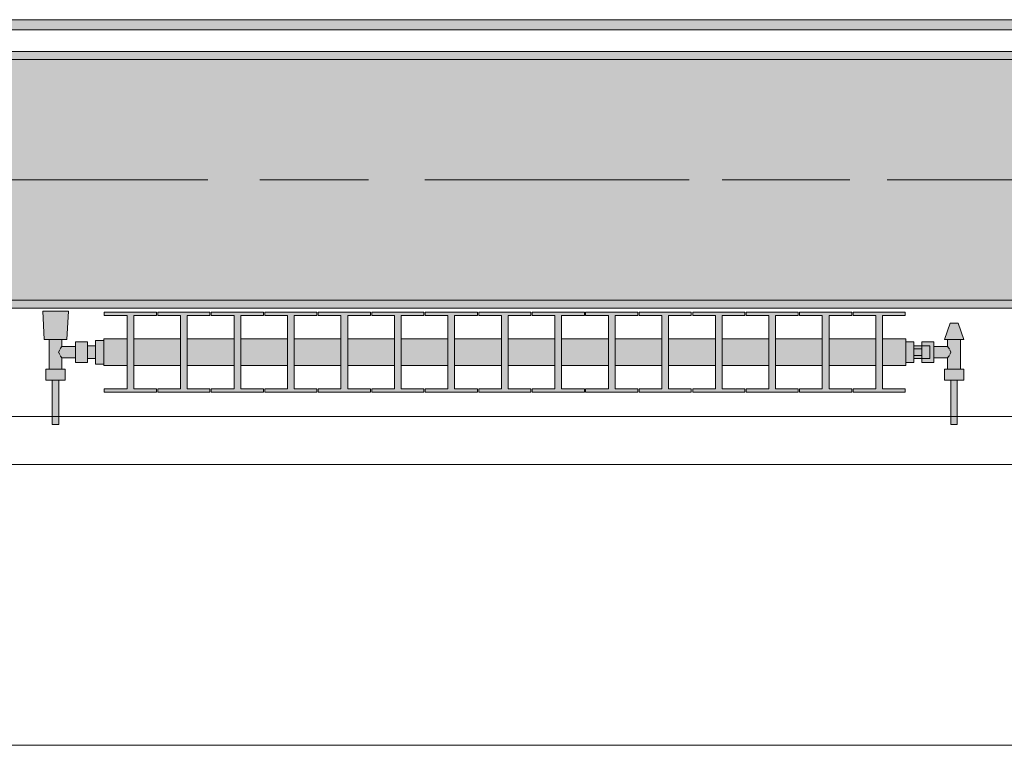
# Model space of a CAD drawing. Header units: metres. Extents: x -3.6 to 84.5, y -11 to 16.8.
# Tile 52 of 256: x 8.845 to 10.073, y -0.155 to 0.749. Entities that reach past the tile are written whole.
import ezdxf

# ---------------------------------------------------------------- set-up
doc = ezdxf.new("R2010")
doc.units = ezdxf.units.M
doc.header["$MEASUREMENT"] = 0
doc.linetypes.add('Achse', pattern=[0.2, 0.1, -0.05, 0, -0.05])
doc.linetypes.add('Strichlinie doppelt', pattern=[0.546806, 0.264583, -0.105833, 0.070556, -0.105833])
for name, color, linetype in [('451 - Universal.Achsen Raster', 7, 'Continuous'), ('604 - Struktur.Wand Aussen', 7, 'Continuous'), ('608 - Struktur.Träger', 7, 'Continuous'), ('801 - HKLSE.Heizung_ Klima_ Lüftung', 7, 'Continuous'), ('Neubau_653 - Abdeckung.TB Verkofferung', 7, 'Continuous')]:
    doc.layers.add(name, color=color, linetype=linetype)
pattern_1 = [(45, (0, 0), (-0.01767767, 0.01767767), [0, -0.025])]

msp = doc.modelspace()

# ---------------------------------------------------------------- hatches: boundary and pattern name
at = {"layer": '608 - Struktur.Träger', "linetype": 'Continuous', "lineweight": 0, "true_color": 0x000000}
h = msp.add_hatch(dxfattribs=at)
h.set_pattern_fill('Beton__Stahlbeton_0001', color=18, style=0, pattern_type=2)
h.set_pattern_definition([(45, (0, 0), (-0.08485281, 0.08485281), []), (45, (-0.04243, 0.04243), (-0.08485281, 0.08485281), [0.09, -0.03])])
h.paths.add_polyline_path([(0.69, 0.7), (0.38, 0.7), (0.38, 0.4), (0.69, 0.4), (3.97, 0.4), (4.29, 0.4), (7.57, 0.4), (7.89, 0.4), (11.17, 0.4), (11.49, 0.4), (14.77, 0.4), (15.09, 0.4), (18.37, 0.4), (18.69, 0.4), (21.97, 0.4), (22.29, 0.4), (25.57, 0.4), (25.89, 0.4), (29.17, 0.4), (29.49, 0.4), (32.77, 0.4), (33.09, 0.4), (36.37, 0.4), (36.69, 0.4), (39.97, 0.4), (40.29, 0.4), (43.57, 0.4), (43.89, 0.4), (47.17, 0.4), (47.49, 0.4), (50.77, 0.4), (51.09, 0.4), (54.37, 0.4), (54.69, 0.4), (57.97, 0.4), (58.29, 0.4), (61.57, 0.4), (61.88, 0.4), (61.88, 0.7), (61.57, 0.7), (58.29, 0.7), (57.97, 0.7), (54.69, 0.7), (54.37, 0.7), (51.09, 0.7), (50.77, 0.7), (47.49, 0.7), (47.17, 0.7), (43.89, 0.7), (43.57, 0.7), (40.29, 0.7), (39.9, 0.7), (36.69, 0.7), (36.37, 0.7), (33.09, 0.7), (32.77, 0.7), (29.49, 0.7), (29.17, 0.7), (25.89, 0.7), (25.57, 0.7), (22.29, 0.7), (21.97, 0.7), (18.69, 0.7), (18.37, 0.7), (15.09, 0.7), (14.77, 0.7), (11.49, 0.7), (11.17, 0.7), (7.89, 0.7), (7.57, 0.7), (4.29, 0.7), (3.97, 0.7)])
h = msp.add_hatch(dxfattribs=at)
h.set_pattern_fill('Gips_0001', color=18, style=0, pattern_type=2)
h.set_pattern_definition(pattern_1)
h.paths.add_polyline_path([(7.89, 0.7), (11.17, 0.7), (11.17, 0.71), (7.89, 0.71)])
h = msp.add_hatch(dxfattribs=at)
h.set_pattern_fill('Gips_0001', color=18, style=0, pattern_type=2)
h.set_pattern_definition(pattern_1)
h.paths.add_polyline_path([(7.89, 0.4), (7.89, 0.39), (11.17, 0.39), (11.17, 0.4)])
at = {"layer": '801 - HKLSE.Heizung_ Klima_ Lüftung', "linetype": 'Continuous', "lineweight": 0, "true_color": 0x3a3a3a}
for points in [[(8.95, 0.3497), (8.94, 0.3497), (8.94, 0.343), (8.93, 0.343), (8.93, 0.348), (8.915, 0.348), (8.915, 0.342), (8.898, 0.342), (8.898, 0.351), (8.904, 0.351), (8.906, 0.386), (8.874, 0.386), (8.876, 0.351), (8.882, 0.351), (8.882, 0.314), (8.878, 0.314), (8.878, 0.3), (8.886, 0.3), (8.886, 0.245), (8.894, 0.245), (8.894, 0.3), (8.902, 0.3), (8.902, 0.314), (8.898, 0.314), (8.898, 0.328), (8.915, 0.328), (8.915, 0.322), (8.93, 0.322), (8.93, 0.327), (8.94, 0.327), (8.94, 0.3203), (8.95, 0.3203)], [(8.95, 0.3183), (8.9792, 0.3183), (8.9792, 0.2892), (8.9508, 0.2892), (8.9508, 0.285), (9.0158, 0.285), (9.0158, 0.2892), (8.9875, 0.2892), (8.9875, 0.3183), (9.0458, 0.3183), (9.0458, 0.2892), (9.0175, 0.2892), (9.0175, 0.285), (9.0825, 0.285), (9.0825, 0.2892), (9.0542, 0.2892), (9.0542, 0.3183), (9.1125, 0.3183), (9.1125, 0.2892), (9.0842, 0.2892), (9.0842, 0.285), (9.1492, 0.285), (9.1492, 0.2892), (9.1208, 0.2892), (9.1208, 0.3183), (9.1792, 0.3183), (9.1792, 0.2892), (9.1508, 0.2892), (9.1508, 0.285), (9.2158, 0.285), (9.2158, 0.2892), (9.1875, 0.2892), (9.1875, 0.3183), (9.2458, 0.3183), (9.2458, 0.2892), (9.2175, 0.2892), (9.2175, 0.285), (9.2825, 0.285), (9.2825, 0.2892), (9.2542, 0.2892), (9.2542, 0.3183), (9.3125, 0.3183), (9.3125, 0.2892), (9.2842, 0.2892), (9.2842, 0.285), (9.3492, 0.285), (9.3492, 0.2892), (9.3208, 0.2892), (9.3208, 0.3183), (9.3792, 0.3183), (9.3792, 0.2892), (9.3508, 0.2892), (9.3508, 0.285), (9.4158, 0.285), (9.4158, 0.2892), (9.3875, 0.2892), (9.3875, 0.3183), (9.4458, 0.3183), (9.4458, 0.2892), (9.4175, 0.2892), (9.4175, 0.285), (9.4825, 0.285), (9.4825, 0.2892), (9.4542, 0.2892), (9.4542, 0.3183), (9.5125, 0.3183), (9.5125, 0.2892), (9.4842, 0.2892), (9.4842, 0.285), (9.5492, 0.285), (9.5492, 0.2892), (9.5208, 0.2892), (9.5208, 0.3183), (9.5792, 0.3183), (9.5792, 0.2892), (9.5508, 0.2892), (9.5508, 0.285), (9.6158, 0.285), (9.6158, 0.2892), (9.5875, 0.2892), (9.5875, 0.3183), (9.6458, 0.3183), (9.6458, 0.2892), (9.6175, 0.2892), (9.6175, 0.285), (9.6825, 0.285), (9.6825, 0.2892), (9.6542, 0.2892), (9.6542, 0.3183), (9.7125, 0.3183), (9.7125, 0.2892), (9.6842, 0.2892), (9.6842, 0.285), (9.7492, 0.285), (9.7492, 0.2892), (9.7208, 0.2892), (9.7208, 0.3183), (9.7792, 0.3183), (9.7792, 0.2892), (9.7508, 0.2892), (9.7508, 0.285), (9.8158, 0.285), (9.8158, 0.2892), (9.7875, 0.2892), (9.7875, 0.3183), (9.8458, 0.3183), (9.8458, 0.2892), (9.8175, 0.2892), (9.8175, 0.285), (9.8825, 0.285), (9.8825, 0.2892), (9.8542, 0.2892), (9.8542, 0.3183), (9.9125, 0.3183), (9.9125, 0.2892), (9.8842, 0.2892), (9.8842, 0.285), (9.9492, 0.285), (9.9492, 0.2892), (9.9208, 0.2892), (9.9208, 0.3183), (9.95, 0.3183), (9.95, 0.3517), (9.9208, 0.3517), (9.9208, 0.3808), (9.9492, 0.3808), (9.9492, 0.385), (9.8842, 0.385), (9.8842, 0.3808), (9.9125, 0.3808), (9.9125, 0.3517), (9.8542, 0.3517), (9.8542, 0.3808), (9.8825, 0.3808), (9.8825, 0.385), (9.8175, 0.385), (9.8175, 0.3808), (9.8458, 0.3808), (9.8458, 0.3517), (9.7875, 0.3517), (9.7875, 0.3808), (9.8158, 0.3808), (9.8158, 0.385), (9.7508, 0.385), (9.7508, 0.3808), (9.7792, 0.3808), (9.7792, 0.3517), (9.7208, 0.3517), (9.7208, 0.3808), (9.7492, 0.3808), (9.7492, 0.385), (9.6842, 0.385), (9.6842, 0.3808), (9.7125, 0.3808), (9.7125, 0.3517), (9.6542, 0.3517), (9.6542, 0.3808), (9.6825, 0.3808), (9.6825, 0.385), (9.6175, 0.385), (9.6175, 0.3808), (9.6458, 0.3808), (9.6458, 0.3517), (9.5875, 0.3517), (9.5875, 0.3808), (9.6158, 0.3808), (9.6158, 0.385), (9.5508, 0.385), (9.5508, 0.3808), (9.5792, 0.3808), (9.5792, 0.3517), (9.5208, 0.3517), (9.5208, 0.3808), (9.5492, 0.3808), (9.5492, 0.385), (9.4842, 0.385), (9.4842, 0.3808), (9.5125, 0.3808), (9.5125, 0.3517), (9.4542, 0.3517), (9.4542, 0.3808), (9.4825, 0.3808), (9.4825, 0.385), (9.4175, 0.385), (9.4175, 0.3808), (9.4458, 0.3808), (9.4458, 0.3517), (9.3875, 0.3517), (9.3875, 0.3808), (9.4158, 0.3808), (9.4158, 0.385), (9.3508, 0.385), (9.3508, 0.3808), (9.3792, 0.3808), (9.3792, 0.3517), (9.3208, 0.3517), (9.3208, 0.3808), (9.3492, 0.3808), (9.3492, 0.385), (9.2842, 0.385), (9.2842, 0.3808), (9.3125, 0.3808), (9.3125, 0.3517), (9.2542, 0.3517), (9.2542, 0.3808), (9.2825, 0.3808), (9.2825, 0.385), (9.2175, 0.385), (9.2175, 0.3808), (9.2458, 0.3808), (9.2458, 0.3517), (9.1875, 0.3517), (9.1875, 0.3808), (9.2158, 0.3808), (9.2158, 0.385), (9.1508, 0.385), (9.1508, 0.3808), (9.1792, 0.3808), (9.1792, 0.3517), (9.1208, 0.3517), (9.1208, 0.3808), (9.1492, 0.3808), (9.1492, 0.385), (9.0842, 0.385), (9.0842, 0.3808), (9.1125, 0.3808), (9.1125, 0.3517), (9.0542, 0.3517), (9.0542, 0.3808), (9.0825, 0.3808), (9.0825, 0.385), (9.0175, 0.385), (9.0175, 0.3808), (9.0458, 0.3808), (9.0458, 0.3517), (8.9875, 0.3517), (8.9875, 0.3808), (9.0158, 0.3808), (9.0158, 0.385), (8.9508, 0.385), (8.9508, 0.3808), (8.9792, 0.3808), (8.9792, 0.3517), (8.95, 0.3517)], [(9.95, 0.348), (9.95, 0.322), (9.96, 0.322), (9.96, 0.327), (9.97, 0.327), (9.97, 0.322), (9.985, 0.322), (9.985, 0.328), (10.002, 0.328), (10.002, 0.314), (9.998, 0.314), (9.998, 0.3), (10.006, 0.3), (10.006, 0.245), (10.014, 0.245), (10.014, 0.3), (10.022, 0.3), (10.022, 0.314), (10.018, 0.314), (10.018, 0.351), (10.022, 0.351), (10.015, 0.371), (10.005, 0.371), (9.998, 0.351), (10.002, 0.351), (10.002, 0.342), (9.985, 0.342), (9.985, 0.348), (9.97, 0.348), (9.97, 0.343), (9.96, 0.343), (9.96, 0.348)]]:
    msp.add_hatch(color=250, dxfattribs=at).paths.add_polyline_path(points)
at = {"layer": 'Neubau_653 - Abdeckung.TB Verkofferung', "linetype": 'Continuous', "lineweight": 0, "true_color": 0x000000}
h = msp.add_hatch(dxfattribs=at)
h.set_pattern_fill('Gips_0001', color=18, style=0, pattern_type=2)
h.set_pattern_definition(pattern_1)
h.paths.add_polyline_path([(7.92, 0.737), (11.27, 0.737), (11.27, 0.7495), (7.92, 0.7495)])

# ---------------------------------------------------------------- linework, layer by layer
at = {"layer": '451 - Universal.Achsen Raster', "color": 160, "linetype": 'Strichlinie doppelt', "lineweight": 9, "true_color": 0x3232ff}
msp.add_line((64.935, 0.55), (-3.175, 0.55), dxfattribs=at)
at = {"layer": '604 - Struktur.Wand Aussen', "color": 7, "linetype": 'Continuous', "lineweight": 13}
for p, q in [((10.72, 0.255), (8.32, 0.255)), ((8.32, -0.155), (10.72, -0.155))]:
    msp.add_line(p, q, dxfattribs=at)
at = {"layer": '608 - Struktur.Träger', "color": 7, "linetype": 'Continuous', "lineweight": 13}
for p, q in [((0.38, 0.71), (61.88, 0.71)), ((11.17, 0.7), (7.89, 0.7)), ((0.38, 0.39), (61.88, 0.39))]:
    msp.add_line(p, q, dxfattribs=at)
at = {"layer": '608 - Struktur.Träger', "color": 7, "linetype": 'Continuous', "lineweight": 5}
for p, q in [((11.17, 0.71), (7.89, 0.71)), ((11.17, 0.39), (7.89, 0.39))]:
    msp.add_line(p, q, dxfattribs=at)
at = {"layer": '608 - Struktur.Träger', "color": 7, "linetype": 'Achse', "lineweight": 9}
msp.add_line((0.38, 0.55), (61.88, 0.55), dxfattribs=at)
at = {"layer": '608 - Struktur.Träger', "color": 7, "linetype": 'Continuous', "lineweight": 13, "flags": 128}
msp.add_lwpolyline([(15.09, 0.4), (14.77, 0.4), (11.49, 0.4), (11.17, 0.4), (7.89, 0.4), (7.57, 0.4), (4.29, 0.4), (3.97, 0.4), (0.69, 0.4), (0.38, 0.4)], dxfattribs=at)
at = {"layer": '801 - HKLSE.Heizung_ Klima_ Lüftung', "color": 7, "linetype": 'Continuous', "lineweight": 5, "true_color": 0xebebeb}
for p, q in [((8.8787, 0.386), (8.874, 0.386)), ((8.874, 0.386), (8.8787, 0.386)), ((8.876, 0.351), (8.874, 0.386)), ((8.89, 0.386), (8.8787, 0.386)), ((8.8787, 0.386), (8.89, 0.386)), ((8.9013, 0.386), (8.89, 0.386)), ((8.89, 0.386), (8.9013, 0.386)), ((8.9013, 0.386), (8.906, 0.386)), ((8.906, 0.386), (8.9013, 0.386)), ((8.904, 0.351), (8.906, 0.386)), ((8.9508, 0.385), (9.0158, 0.385)), ((8.9508, 0.3808), (8.9508, 0.385)), ((8.9508, 0.385), (9.0158, 0.385)), ((8.9508, 0.3808), (8.9508, 0.385)), ((8.9792, 0.3808), (8.9508, 0.3808)), ((8.9792, 0.2892), (8.9792, 0.3808)), ((9.0158, 0.3808), (8.9875, 0.3808)), ((8.9875, 0.3808), (8.9875, 0.2892)), ((9.0158, 0.385), (9.0158, 0.3808)), ((9.0175, 0.385), (9.0825, 0.385)), ((9.0175, 0.3808), (9.0175, 0.385)), ((9.0175, 0.385), (9.0825, 0.385)), ((9.0175, 0.3808), (9.0175, 0.385)), ((9.0458, 0.3808), (9.0175, 0.3808)), ((9.0458, 0.2892), (9.0458, 0.3808)), ((9.0825, 0.3808), (9.0542, 0.3808)), ((9.0542, 0.3808), (9.0542, 0.2892)), ((9.0825, 0.385), (9.0825, 0.3808)), ((9.0825, 0.385), (9.0825, 0.3808)), ((9.0842, 0.385), (9.1492, 0.385)), ((9.0842, 0.385), (9.1492, 0.385)), ((9.0842, 0.3808), (9.0842, 0.385)), ((9.1125, 0.3808), (9.0842, 0.3808)), ((9.1125, 0.2892), (9.1125, 0.3808)), ((9.1492, 0.3808), (9.1208, 0.3808)), ((9.1208, 0.3808), (9.1208, 0.2892)), ((9.1492, 0.385), (9.1492, 0.3808)), ((9.1492, 0.385), (9.1492, 0.3808)), ((9.1508, 0.385), (9.2158, 0.385)), ((9.1508, 0.385), (9.2158, 0.385)), ((9.1508, 0.3808), (9.1508, 0.385)), ((9.1792, 0.3808), (9.1508, 0.3808)), ((9.1792, 0.2892), (9.1792, 0.3808)), ((9.2158, 0.3808), (9.1875, 0.3808)), ((9.1875, 0.3808), (9.1875, 0.2892)), ((9.2158, 0.385), (9.2158, 0.3808)), ((9.2175, 0.385), (9.2825, 0.385)), ((9.2175, 0.3808), (9.2175, 0.385)), ((9.2175, 0.385), (9.2825, 0.385)), ((9.2175, 0.3808), (9.2175, 0.385)), ((9.2458, 0.3808), (9.2175, 0.3808)), ((9.2458, 0.2892), (9.2458, 0.3808)), ((9.2825, 0.3808), (9.2542, 0.3808)), ((9.2542, 0.3808), (9.2542, 0.2892)), ((9.2825, 0.385), (9.2825, 0.3808)), ((9.2825, 0.385), (9.2825, 0.3808)), ((9.2842, 0.385), (9.3492, 0.385)), ((9.2842, 0.385), (9.3492, 0.385)), ((9.2842, 0.3808), (9.2842, 0.385)), ((9.3125, 0.3808), (9.2842, 0.3808)), ((9.3125, 0.2892), (9.3125, 0.3808)), ((9.3492, 0.3808), (9.3208, 0.3808)), ((9.3208, 0.3808), (9.3208, 0.2892)), ((9.3492, 0.385), (9.3492, 0.3808)), ((9.3508, 0.385), (9.4158, 0.385)), ((9.3508, 0.3808), (9.3508, 0.385)), ((9.3508, 0.385), (9.4158, 0.385)), ((9.3508, 0.3808), (9.3508, 0.385)), ((9.3792, 0.3808), (9.3508, 0.3808)), ((9.3792, 0.2892), (9.3792, 0.3808)), ((9.4158, 0.3808), (9.3875, 0.3808)), ((9.3875, 0.3808), (9.3875, 0.2892)), ((9.4158, 0.385), (9.4158, 0.3808)), ((9.4175, 0.385), (9.4825, 0.385)), ((9.4175, 0.385), (9.4825, 0.385)), ((9.4175, 0.3808), (9.4175, 0.385)), ((9.4458, 0.3808), (9.4175, 0.3808)), ((9.4458, 0.2892), (9.4458, 0.3808)), ((9.4825, 0.3808), (9.4542, 0.3808)), ((9.4542, 0.3808), (9.4542, 0.2892)), ((9.4825, 0.385), (9.4825, 0.3808)), ((9.4825, 0.385), (9.4825, 0.3808)), ((9.4842, 0.385), (9.5492, 0.385)), ((9.4842, 0.385), (9.5492, 0.385)), ((9.4842, 0.3808), (9.4842, 0.385)), ((9.5125, 0.3808), (9.4842, 0.3808)), ((9.5125, 0.2892), (9.5125, 0.3808)), ((9.5492, 0.3808), (9.5208, 0.3808)), ((9.5208, 0.3808), (9.5208, 0.2892)), ((9.5492, 0.385), (9.5492, 0.3808)), ((9.5492, 0.385), (9.5492, 0.3808)), ((9.5508, 0.385), (9.6158, 0.385)), ((9.5508, 0.3808), (9.5508, 0.385)), ((9.5508, 0.385), (9.6158, 0.385)), ((9.5508, 0.3808), (9.5508, 0.385)), ((9.5792, 0.3808), (9.5508, 0.3808)), ((9.5792, 0.2892), (9.5792, 0.3808)), ((9.6158, 0.3808), (9.5875, 0.3808)), ((9.5875, 0.3808), (9.5875, 0.2892)), ((9.6158, 0.385), (9.6158, 0.3808)), ((9.6175, 0.385), (9.6825, 0.385)), ((9.6175, 0.385), (9.6825, 0.385)), ((9.6175, 0.3808), (9.6175, 0.385)), ((9.6458, 0.3808), (9.6175, 0.3808)), ((9.6458, 0.2892), (9.6458, 0.3808)), ((9.6825, 0.3808), (9.6542, 0.3808)), ((9.6542, 0.3808), (9.6542, 0.2892)), ((9.6825, 0.385), (9.6825, 0.3808)), ((9.6842, 0.385), (9.7492, 0.385)), ((9.6842, 0.385), (9.7492, 0.385)), ((9.6842, 0.3808), (9.6842, 0.385)), ((9.7125, 0.3808), (9.6842, 0.3808)), ((9.7125, 0.2892), (9.7125, 0.3808)), ((9.7492, 0.3808), (9.7208, 0.3808)), ((9.7208, 0.3808), (9.7208, 0.2892)), ((9.7492, 0.385), (9.7492, 0.3808)), ((9.7492, 0.385), (9.7492, 0.3808)), ((9.7508, 0.385), (9.8158, 0.385)), ((9.7508, 0.3808), (9.7508, 0.385)), ((9.7508, 0.385), (9.8158, 0.385)), ((9.7508, 0.3808), (9.7508, 0.385)), ((9.7792, 0.3808), (9.7508, 0.3808)), ((9.7792, 0.2892), (9.7792, 0.3808)), ((9.8158, 0.3808), (9.7875, 0.3808)), ((9.7875, 0.3808), (9.7875, 0.2892)), ((9.8158, 0.385), (9.8158, 0.3808)), ((9.8175, 0.385), (9.8825, 0.385)), ((9.8175, 0.3808), (9.8175, 0.385)), ((9.8175, 0.385), (9.8825, 0.385)), ((9.8175, 0.3808), (9.8175, 0.385)), ((9.8458, 0.3808), (9.8175, 0.3808)), ((9.8458, 0.2892), (9.8458, 0.3808)), ((9.8825, 0.3808), (9.8542, 0.3808)), ((9.8542, 0.3808), (9.8542, 0.2892)), ((9.8825, 0.385), (9.8825, 0.3808)), ((9.8825, 0.385), (9.8825, 0.3808)), ((9.8842, 0.385), (9.9492, 0.385)), ((9.8842, 0.3808), (9.8842, 0.385)), ((9.8842, 0.385), (9.9492, 0.385)), ((9.8842, 0.3808), (9.8842, 0.385)), ((9.9125, 0.3808), (9.8842, 0.3808)), ((9.9125, 0.2892), (9.9125, 0.3808)), ((9.9492, 0.3808), (9.9208, 0.3808)), ((9.9208, 0.3808), (9.9208, 0.2892)), ((9.9492, 0.385), (9.9492, 0.3808)), ((9.998, 0.351), (10.005, 0.371)), ((10.005, 0.371), (10.0065, 0.371)), ((10.0065, 0.371), (10.01, 0.371)), ((10.01, 0.371), (10.0135, 0.371)), ((10.0135, 0.371), (10.015, 0.371)), ((10.022, 0.351), (10.015, 0.371)), ((8.8801, 0.351), (8.876, 0.351)), ((8.89, 0.351), (8.8801, 0.351)), ((8.882, 0.314), (8.882, 0.351)), ((8.8999, 0.351), (8.89, 0.351)), ((8.898, 0.342), (8.898, 0.351)), ((8.904, 0.351), (8.8999, 0.351)), ((8.915, 0.3415), (8.915, 0.348)), ((8.915, 0.348), (8.93, 0.348)), ((8.93, 0.3415), (8.93, 0.348)), ((8.94, 0.335), (8.94, 0.3497)), ((8.94, 0.3497), (8.95, 0.3497)), ((8.94, 0.3497), (8.95, 0.3497)), ((8.94, 0.335), (8.94, 0.3497)), ((8.94, 0.3497), (8.95, 0.3497)), ((8.94, 0.3497), (8.95, 0.3497)), ((8.95, 0.3468), (8.95, 0.3517)), ((8.95, 0.3517), (8.9792, 0.3517)), ((8.95, 0.335), (8.95, 0.3468)), ((8.9875, 0.3517), (9.0458, 0.3517)), ((9.0542, 0.3517), (9.1125, 0.3517)), ((9.1208, 0.3517), (9.1792, 0.3517)), ((9.1875, 0.3517), (9.2458, 0.3517)), ((9.2542, 0.3517), (9.3125, 0.3517)), ((9.3208, 0.3517), (9.3792, 0.3517)), ((9.3875, 0.3517), (9.4458, 0.3517)), ((9.4542, 0.3517), (9.5125, 0.3517)), ((9.5208, 0.3517), (9.5792, 0.3517)), ((9.5875, 0.3517), (9.6458, 0.3517)), ((9.6542, 0.3517), (9.7125, 0.3517)), ((9.7208, 0.3517), (9.7792, 0.3517)), ((9.7875, 0.3517), (9.8458, 0.3517)), ((9.8542, 0.3517), (9.9125, 0.3517)), ((9.9208, 0.3517), (9.95, 0.3517)), ((9.95, 0.3468), (9.95, 0.3517)), ((9.95, 0.348), (9.96, 0.348)), ((9.95, 0.348), (9.96, 0.348)), ((9.95, 0.348), (9.96, 0.348)), ((9.95, 0.348), (9.96, 0.348)), ((9.95, 0.335), (9.95, 0.3468)), ((9.96, 0.335), (9.96, 0.348)), ((9.97, 0.3415), (9.97, 0.348)), ((9.97, 0.348), (9.97, 0.343)), ((9.985, 0.348), (9.97, 0.348)), ((9.985, 0.3415), (9.985, 0.348)), ((9.998, 0.351), (10.0015, 0.351)), ((10.0015, 0.351), (10.01, 0.351)), ((10.002, 0.342), (10.002, 0.351)), ((10.01, 0.351), (10.0185, 0.351)), ((10.018, 0.314), (10.018, 0.351)), ((10.0185, 0.351), (10.022, 0.351)), ((8.8939, 0.335), (8.8953, 0.3379)), ((8.8953, 0.3321), (8.8939, 0.335)), ((8.8958, 0.3389), (8.8963, 0.3399)), ((8.8963, 0.3399), (8.898, 0.342)), ((8.898, 0.342), (8.915, 0.342)), ((8.915, 0.3285), (8.915, 0.3415)), ((8.93, 0.343), (8.94, 0.343)), ((8.93, 0.3285), (8.93, 0.3415)), ((8.94, 0.3407), (8.94, 0.343)), ((8.94, 0.335), (8.94, 0.3407)), ((8.94, 0.3203), (8.94, 0.335)), ((8.94, 0.3203), (8.94, 0.335)), ((8.94, 0.3293), (8.94, 0.335)), ((8.95, 0.3232), (8.95, 0.335)), ((9.95, 0.3232), (9.95, 0.335)), ((9.97, 0.343), (9.96, 0.343)), ((9.96, 0.3393), (9.97, 0.3393)), ((9.96, 0.322), (9.96, 0.335)), ((9.97, 0.3407), (9.97, 0.343)), ((9.97, 0.343), (9.98, 0.343)), ((9.97, 0.3407), (9.97, 0.343)), ((9.97, 0.3393), (9.97, 0.3415)), ((9.97, 0.335), (9.97, 0.3407)), ((9.97, 0.3393), (9.97, 0.3407)), ((9.97, 0.335), (9.97, 0.3393)), ((9.97, 0.3307), (9.97, 0.335)), ((9.97, 0.3293), (9.97, 0.335)), ((9.98, 0.3407), (9.98, 0.343)), ((9.98, 0.335), (9.98, 0.3407)), ((9.98, 0.3293), (9.98, 0.335)), ((10.002, 0.342), (9.985, 0.342)), ((9.985, 0.3285), (9.985, 0.3415)), ((10.0037, 0.3399), (10.002, 0.342)), ((10.0042, 0.3389), (10.0037, 0.3399)), ((10.0061, 0.335), (10.0047, 0.3379)), ((10.0047, 0.3321), (10.0061, 0.335)), ((8.8963, 0.3301), (8.8958, 0.3311)), ((8.898, 0.328), (8.8963, 0.3301)), ((8.898, 0.314), (8.898, 0.328)), ((8.898, 0.328), (8.915, 0.328)), ((8.915, 0.322), (8.915, 0.3285)), ((8.915, 0.322), (8.93, 0.322)), ((8.93, 0.322), (8.93, 0.3285)), ((8.93, 0.327), (8.94, 0.327)), ((8.94, 0.327), (8.94, 0.3293)), ((8.94, 0.3203), (8.95, 0.3203)), ((8.94, 0.3203), (8.95, 0.3203)), ((8.95, 0.3183), (8.95, 0.3232)), ((9.95, 0.3183), (9.95, 0.3232)), ((9.95, 0.322), (9.96, 0.322)), ((9.96, 0.3307), (9.97, 0.3307)), ((9.97, 0.327), (9.96, 0.327)), ((9.97, 0.3285), (9.97, 0.3307)), ((9.97, 0.3293), (9.97, 0.3307)), ((9.97, 0.327), (9.97, 0.3293)), ((9.97, 0.327), (9.97, 0.3293)), ((9.97, 0.322), (9.97, 0.3285)), ((9.97, 0.327), (9.98, 0.327)), ((9.97, 0.327), (9.97, 0.322)), ((9.985, 0.322), (9.97, 0.322)), ((9.98, 0.327), (9.98, 0.3293)), ((9.985, 0.322), (9.985, 0.3285)), ((10.002, 0.328), (9.985, 0.328)), ((10.002, 0.328), (10.0037, 0.3301)), ((10.002, 0.314), (10.002, 0.328)), ((10.0037, 0.3301), (10.0042, 0.3311)), ((8.884, 0.314), (8.878, 0.314)), ((8.878, 0.3), (8.878, 0.314)), ((8.896, 0.314), (8.884, 0.314)), ((8.902, 0.314), (8.896, 0.314)), ((8.902, 0.3), (8.902, 0.314)), ((8.95, 0.3183), (8.9792, 0.3183)), ((8.9875, 0.3183), (9.0458, 0.3183)), ((9.0542, 0.3183), (9.1125, 0.3183)), ((9.1208, 0.3183), (9.1792, 0.3183)), ((9.1875, 0.3183), (9.2458, 0.3183)), ((9.2542, 0.3183), (9.3125, 0.3183)), ((9.3208, 0.3183), (9.3792, 0.3183)), ((9.3875, 0.3183), (9.4458, 0.3183)), ((9.4542, 0.3183), (9.5125, 0.3183)), ((9.5208, 0.3183), (9.5792, 0.3183)), ((9.5875, 0.3183), (9.6458, 0.3183)), ((9.6542, 0.3183), (9.7125, 0.3183)), ((9.7208, 0.3183), (9.7792, 0.3183)), ((9.7875, 0.3183), (9.8458, 0.3183)), ((9.8542, 0.3183), (9.9125, 0.3183)), ((9.9208, 0.3183), (9.95, 0.3183)), ((9.998, 0.314), (10.004, 0.314)), ((9.998, 0.3), (9.998, 0.314)), ((10.004, 0.314), (10.016, 0.314)), ((10.016, 0.314), (10.022, 0.314)), ((10.022, 0.3), (10.022, 0.314)), ((8.884, 0.3), (8.878, 0.3)), ((8.896, 0.3), (8.884, 0.3)), ((8.886, 0.245), (8.886, 0.3)), ((8.8872, 0.3), (8.886, 0.3)), ((8.89, 0.3), (8.8872, 0.3)), ((8.8928, 0.3), (8.89, 0.3)), ((8.894, 0.3), (8.8928, 0.3)), ((8.894, 0.245), (8.894, 0.3)), ((8.902, 0.3), (8.896, 0.3)), ((9.998, 0.3), (10.004, 0.3)), ((10.004, 0.3), (10.016, 0.3)), ((10.006, 0.245), (10.006, 0.3)), ((10.006, 0.3), (10.0072, 0.3)), ((10.0072, 0.3), (10.01, 0.3)), ((10.01, 0.3), (10.0128, 0.3)), ((10.0128, 0.3), (10.014, 0.3)), ((10.014, 0.245), (10.014, 0.3)), ((10.016, 0.3), (10.022, 0.3)), ((8.9508, 0.285), (8.9508, 0.2892)), ((8.9508, 0.285), (8.9508, 0.2892)), ((8.9508, 0.2892), (8.9792, 0.2892)), ((9.0158, 0.285), (8.9508, 0.285)), ((8.9875, 0.2892), (9.0158, 0.2892)), ((9.0158, 0.2892), (9.0158, 0.285)), ((9.0175, 0.285), (9.0175, 0.2892)), ((9.0175, 0.285), (9.0175, 0.2892)), ((9.0175, 0.2892), (9.0458, 0.2892)), ((9.0825, 0.285), (9.0175, 0.285)), ((9.0542, 0.2892), (9.0825, 0.2892)), ((9.0825, 0.2892), (9.0825, 0.285)), ((9.0825, 0.2892), (9.0825, 0.285)), ((9.0842, 0.285), (9.0842, 0.2892)), ((9.0842, 0.2892), (9.1125, 0.2892)), ((9.1492, 0.285), (9.0842, 0.285)), ((9.1208, 0.2892), (9.1492, 0.2892)), ((9.1492, 0.2892), (9.1492, 0.285)), ((9.1492, 0.2892), (9.1492, 0.285)), ((9.1508, 0.285), (9.1508, 0.2892)), ((9.1508, 0.2892), (9.1792, 0.2892)), ((9.2158, 0.285), (9.1508, 0.285)), ((9.1875, 0.2892), (9.2158, 0.2892)), ((9.2158, 0.2892), (9.2158, 0.285)), ((9.2175, 0.285), (9.2175, 0.2892)), ((9.2175, 0.285), (9.2175, 0.2892)), ((9.2175, 0.2892), (9.2458, 0.2892)), ((9.2825, 0.285), (9.2175, 0.285)), ((9.2542, 0.2892), (9.2825, 0.2892)), ((9.2825, 0.2892), (9.2825, 0.285)), ((9.2825, 0.2892), (9.2825, 0.285)), ((9.2842, 0.285), (9.2842, 0.2892)), ((9.2842, 0.2892), (9.3125, 0.2892)), ((9.3492, 0.285), (9.2842, 0.285)), ((9.3208, 0.2892), (9.3492, 0.2892)), ((9.3492, 0.2892), (9.3492, 0.285)), ((9.3508, 0.285), (9.3508, 0.2892)), ((9.3508, 0.285), (9.3508, 0.2892)), ((9.3508, 0.2892), (9.3792, 0.2892)), ((9.4158, 0.285), (9.3508, 0.285)), ((9.3875, 0.2892), (9.4158, 0.2892)), ((9.4158, 0.2892), (9.4158, 0.285)), ((9.4175, 0.285), (9.4175, 0.2892)), ((9.4175, 0.2892), (9.4458, 0.2892)), ((9.4825, 0.285), (9.4175, 0.285)), ((9.4542, 0.2892), (9.4825, 0.2892)), ((9.4825, 0.2892), (9.4825, 0.285)), ((9.4825, 0.2892), (9.4825, 0.285)), ((9.4842, 0.285), (9.4842, 0.2892)), ((9.4842, 0.2892), (9.5125, 0.2892)), ((9.5492, 0.285), (9.4842, 0.285)), ((9.5208, 0.2892), (9.5492, 0.2892)), ((9.5492, 0.2892), (9.5492, 0.285)), ((9.5492, 0.2892), (9.5492, 0.285)), ((9.5508, 0.285), (9.5508, 0.2892)), ((9.5508, 0.285), (9.5508, 0.2892)), ((9.5508, 0.2892), (9.5792, 0.2892)), ((9.6158, 0.285), (9.5508, 0.285)), ((9.5875, 0.2892), (9.6158, 0.2892)), ((9.6158, 0.2892), (9.6158, 0.285)), ((9.6175, 0.285), (9.6175, 0.2892)), ((9.6175, 0.2892), (9.6458, 0.2892)), ((9.6825, 0.285), (9.6175, 0.285)), ((9.6542, 0.2892), (9.6825, 0.2892)), ((9.6825, 0.2892), (9.6825, 0.285)), ((9.6842, 0.285), (9.6842, 0.2892)), ((9.6842, 0.2892), (9.7125, 0.2892)), ((9.7492, 0.285), (9.6842, 0.285)), ((9.7208, 0.2892), (9.7492, 0.2892)), ((9.7492, 0.2892), (9.7492, 0.285)), ((9.7492, 0.2892), (9.7492, 0.285)), ((9.7508, 0.285), (9.7508, 0.2892)), ((9.7508, 0.285), (9.7508, 0.2892)), ((9.7508, 0.2892), (9.7792, 0.2892)), ((9.8158, 0.285), (9.7508, 0.285)), ((9.7875, 0.2892), (9.8158, 0.2892)), ((9.8158, 0.2892), (9.8158, 0.285)), ((9.8175, 0.285), (9.8175, 0.2892)), ((9.8175, 0.285), (9.8175, 0.2892)), ((9.8175, 0.2892), (9.8458, 0.2892)), ((9.8825, 0.285), (9.8175, 0.285)), ((9.8542, 0.2892), (9.8825, 0.2892)), ((9.8825, 0.2892), (9.8825, 0.285)), ((9.8825, 0.2892), (9.8825, 0.285)), ((9.8842, 0.285), (9.8842, 0.2892)), ((9.8842, 0.285), (9.8842, 0.2892)), ((9.8842, 0.2892), (9.9125, 0.2892)), ((9.9492, 0.285), (9.8842, 0.285)), ((9.9208, 0.2892), (9.9492, 0.2892)), ((9.9492, 0.2892), (9.9492, 0.285)), ((8.8872, 0.245), (8.886, 0.245)), ((8.89, 0.245), (8.8872, 0.245)), ((8.8928, 0.245), (8.89, 0.245)), ((8.894, 0.245), (8.8928, 0.245)), ((10.006, 0.245), (10.0072, 0.245)), ((10.0072, 0.245), (10.01, 0.245)), ((10.01, 0.245), (10.0128, 0.245)), ((10.0128, 0.245), (10.014, 0.245))]:
    msp.add_line(p, q, dxfattribs=at)
at = {"layer": 'Neubau_653 - Abdeckung.TB Verkofferung', "color": 1, "linetype": 'Continuous', "lineweight": 9}
for p, q in [((0.7025, 0.7495), (29.26, 0.7495)), ((0.7025, 0.195), (29.26, 0.195))]:
    msp.add_line(p, q, dxfattribs=at)
at = {"layer": 'Neubau_653 - Abdeckung.TB Verkofferung', "color": 1, "linetype": 'Continuous', "lineweight": 5}
for p, q in [((11.27, 0.7495), (7.92, 0.7495)), ((11.27, 0.737), (7.92, 0.737)), ((11.27, 0.71), (7.92, 0.71))]:
    msp.add_line(p, q, dxfattribs=at)

doc.saveas('drawing.dxf')
